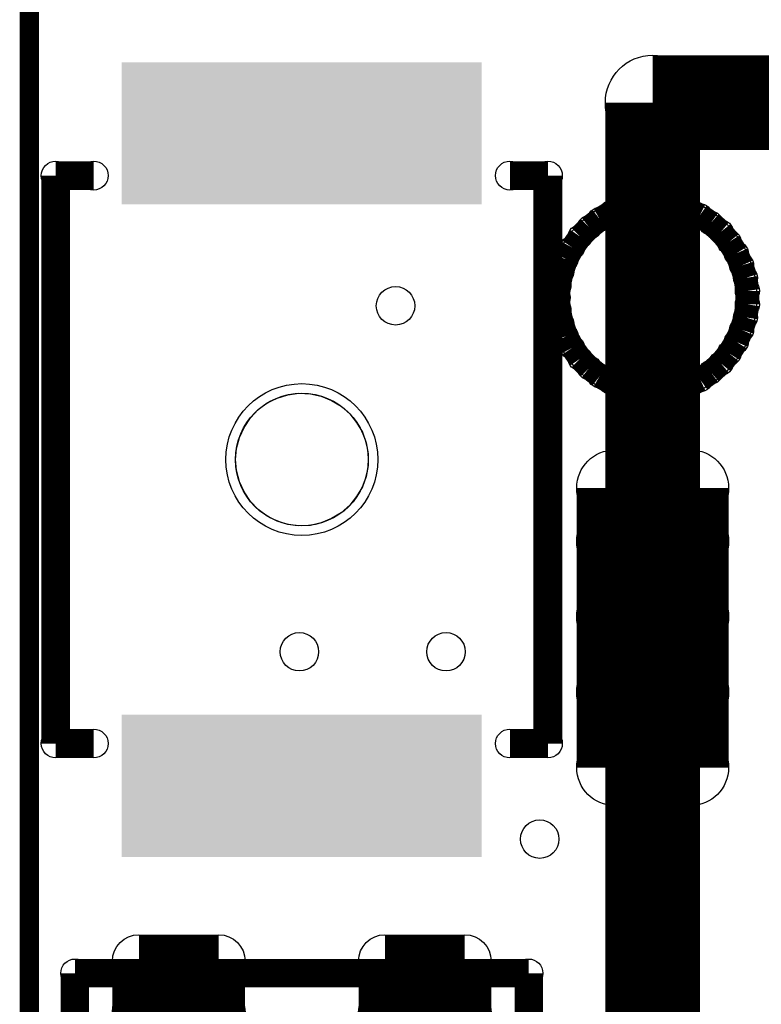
# Model space of a CAD drawing. Extents: x 0 to 23.9, y 0 to 20.7.
# Tile 47 of 127: x 1.2 to 5.2, y 12.3 to 17.5. Entities that reach past the tile are written whole.
import ezdxf

# ---------------------------------------------------------------- set-up
doc = ezdxf.new("R2010")
doc.units = 0
doc.layers.get('0').update_dxf_attribs({"linetype": 'CONTINUOUS'})
for name, color, linetype in [('SEEEDSTUDIOXIAORP2040V1_22_GTO', 10, 'CONTINUOUS'), ('SEEEDSTUDIOXIAORP2040V1_22_GTS', 9, 'CONTINUOUS'), ('SEEEDSTUDIOXIAORP2040V1_22_TXT', 12, 'CONTINUOUS')]:
    doc.layers.add(name, color=color, linetype=linetype)

# ---------------------------------------------------------------- blocks, each defined once
blk = doc.blocks.new('ROUND_13')
blk.add_circle((0, 0), 0.0635)
blk = doc.blocks.new('ROUND_7')
blk.add_circle((0, 0), 0)
blk = doc.blocks.new('ROUND_294')
blk.add_circle((0, 0), 0.0749)
blk = doc.blocks.new('ROUND_14')
blk.add_circle((0, 0), 0.0762)
blk = doc.blocks.new('ROUND_303')
blk.add_circle((0, 0), 0.2502)
blk = doc.blocks.new('RECTANGLE_314')
blk.add_solid([(0.95123, 0.37592), (0.95123, -0.37592), (-0.95123, 0.37592), (-0.95123, -0.37592)])
blk = doc.blocks.new('ROUND_277')
blk.add_circle((0, 0), 0.4013)
blk = doc.blocks.new('ROUND_278')
blk.add_circle((0, 0), 0.5512)
blk = doc.blocks.new('ROUND_316')
blk.add_circle((0, 0), 0.2007)
blk = doc.blocks.new('ROUND_317')
blk.add_circle((0, 0), 0.1397)
blk = doc.blocks.new('ROUND_300')
blk.add_circle((0, 0), 0.1016)
blk = doc.blocks.new('ROUND_274')
blk.add_circle((0, 0), 0.3505)
blk = doc.blocks.new('ROUND_320')
blk.add_circle((0, 0), 0.5004)

msp = doc.modelspace()

# ---------------------------------------------------------------- linework, layer by layer
at = {"layer": 'SEEEDSTUDIOXIAORP2040V1_22_GTO'}
for points, const_width in [([(1.28524, 18.0086), (1.28524, 4.2926)], 0.1016), ([(4.57962, 17.10182), (4.57962, 5.09778)], 0.50038), ([(14.81582, 17.10182), (4.57962, 17.10182)], 0.50038), ([(1.6256, 16.71574), (1.42494, 16.71574)], 0.1524), ([(1.42494, 16.71574), (1.42494, 13.71346)], 0.1524), ([(4.0259, 16.71574), (3.82524, 16.71574)], 0.1524), ([(4.0259, 13.71346), (4.0259, 16.71574)], 0.1524), ([(4.36118, 16.52016), (4.42468, 16.54556)], 0.127), ([(4.42468, 16.54556), (4.49326, 16.56334)], 0.127), ([(4.49326, 16.56334), (4.56184, 16.57096)], 0.127), ([(4.56184, 16.57096), (4.63296, 16.56842)], 0.127), ([(4.63296, 16.56842), (4.70154, 16.55572)], 0.127), ([(4.70154, 16.55572), (4.76758, 16.5354)], 0.127), ([(4.30022, 16.4846), (4.36118, 16.52016)], 0.127), ([(4.76758, 16.5354), (4.82854, 16.50492)], 0.127), ([(4.82854, 16.50492), (4.88696, 16.46428)], 0.127), ([(4.19608, 16.39316), (4.24434, 16.44142)], 0.127), ([(4.24434, 16.44142), (4.30022, 16.4846)], 0.127), ([(4.88696, 16.46428), (4.9403, 16.41856)], 0.127), ([(4.15544, 16.33474), (4.19608, 16.39316)], 0.127), ([(4.9403, 16.41856), (4.98348, 16.36522)], 0.127), ([(4.12242, 16.27378), (4.15544, 16.33474)], 0.127), ([(4.98348, 16.36522), (5.02158, 16.30426)], 0.127), ([(5.02158, 16.30426), (5.04952, 16.24076)], 0.127), ([(4.09956, 16.20774), (4.12242, 16.27378)], 0.127), ([(5.04952, 16.24076), (5.06984, 16.17472)], 0.127), ([(4.08432, 16.13916), (4.09956, 16.20774)], 0.127), ([(4.07924, 16.07058), (4.08432, 16.13916)], 0.127), ([(5.06984, 16.17472), (5.08, 16.10614)], 0.127), ([(5.08, 16.10614), (5.08, 16.03502)], 0.127), ([(4.08432, 16.002), (4.07924, 16.07058)], 0.127), ([(5.08, 16.03502), (5.06984, 15.96644)], 0.127), ([(4.09956, 15.93342), (4.08432, 16.002)], 0.127), ([(4.12242, 15.86738), (4.09956, 15.93342)], 0.127), ([(5.06984, 15.96644), (5.04952, 15.9004)], 0.127), ([(4.15544, 15.80642), (4.12242, 15.86738)], 0.127), ([(5.04952, 15.9004), (5.02158, 15.8369)], 0.127), ([(5.02158, 15.8369), (4.98348, 15.77594)], 0.127), ([(4.19608, 15.748), (4.15544, 15.80642)], 0.127), ([(4.98348, 15.77594), (4.9403, 15.7226)], 0.127), ([(4.24434, 15.69974), (4.19608, 15.748)], 0.127), ([(4.9403, 15.7226), (4.88696, 15.67688)], 0.127), ([(4.30022, 15.65656), (4.24434, 15.69974)], 0.127), ([(4.36118, 15.621), (4.30022, 15.65656)], 0.127), ([(4.88696, 15.67688), (4.83108, 15.63624)], 0.127), ([(4.42468, 15.5956), (4.36118, 15.621)], 0.127), ([(4.76758, 15.60576), (4.70154, 15.58544)], 0.127), ([(4.83108, 15.63624), (4.76758, 15.60576)], 0.127), ([(4.49326, 15.57782), (4.42468, 15.5956)], 0.127), ([(4.56184, 15.5702), (4.49326, 15.57782)], 0.127), ([(4.63296, 15.57274), (4.56184, 15.5702)], 0.127), ([(4.70154, 15.58544), (4.63296, 15.57274)], 0.127), ([(1.42494, 13.71346), (1.6256, 13.71346)], 0.1524), ([(3.82524, 13.71346), (4.0259, 13.71346)], 0.1524), ([(1.52654, 9.80186), (1.52654, 12.49934)], 0.14986), ([(1.52654, 12.49934), (3.9243, 12.49934)], 0.14986), ([(3.9243, 12.49934), (3.9243, 9.80186)], 0.14986)]:
    msp.add_lwpolyline(points, dxfattribs=dict(at, const_width=const_width))
for points in [[(4.42468, 16.54556), (4.49326, 16.56334)], [(4.49326, 16.56334), (4.56184, 16.57096)], [(4.56184, 16.57096), (4.63296, 16.56842)], [(4.63296, 16.56842), (4.70154, 16.55572)], [(4.70154, 16.55572), (4.76758, 16.5354)], [(4.30022, 16.4846), (4.36118, 16.52016)], [(4.36118, 16.52016), (4.42468, 16.54556)], [(4.76758, 16.5354), (4.82854, 16.50492)], [(4.82854, 16.50492), (4.88696, 16.46428)], [(4.24434, 16.44142), (4.30022, 16.4846)], [(4.88696, 16.46428), (4.9403, 16.41856)], [(4.19608, 16.39316), (4.24434, 16.44142)], [(4.9403, 16.41856), (4.98348, 16.36522)], [(4.15544, 16.33474), (4.19608, 16.39316)], [(4.98348, 16.36522), (5.02158, 16.30426)], [(4.12242, 16.27378), (4.15544, 16.33474)], [(5.02158, 16.30426), (5.04952, 16.24076)], [(4.09956, 16.20774), (4.12242, 16.27378)], [(5.04952, 16.24076), (5.06984, 16.17472)], [(4.08432, 16.13916), (4.09956, 16.20774)], [(4.07924, 16.07058), (4.08432, 16.13916)], [(5.06984, 16.17472), (5.08, 16.10614)], [(5.08, 16.10614), (5.08, 16.03502)], [(4.08432, 16.002), (4.07924, 16.07058)], [(5.08, 16.03502), (5.06984, 15.96644)], [(4.09956, 15.93342), (4.08432, 16.002)], [(4.12242, 15.86738), (4.09956, 15.93342)], [(5.06984, 15.96644), (5.04952, 15.9004)], [(5.04952, 15.9004), (5.02158, 15.8369)], [(4.15544, 15.80642), (4.12242, 15.86738)], [(5.02158, 15.8369), (4.98348, 15.77594)], [(4.19608, 15.748), (4.15544, 15.80642)], [(4.98348, 15.77594), (4.9403, 15.7226)], [(4.24434, 15.69974), (4.19608, 15.748)], [(4.9403, 15.7226), (4.88696, 15.67688)], [(4.30022, 15.65656), (4.24434, 15.69974)], [(4.88696, 15.67688), (4.83108, 15.63624)], [(4.36118, 15.621), (4.30022, 15.65656)], [(4.42468, 15.5956), (4.36118, 15.621)], [(4.83108, 15.63624), (4.76758, 15.60576)], [(2.65176, 15.5575), (2.71018, 15.56512)], [(2.71018, 15.56512), (2.77114, 15.56258)], [(4.49326, 15.57782), (4.42468, 15.5956)], [(4.56184, 15.5702), (4.49326, 15.57782)], [(4.63296, 15.57274), (4.56184, 15.5702)], [(4.70154, 15.58544), (4.63296, 15.57274)], [(4.76758, 15.60576), (4.70154, 15.58544)], [(2.49428, 15.47876), (2.54254, 15.51432)], [(2.54254, 15.51432), (2.59588, 15.53972)], [(2.59588, 15.53972), (2.65176, 15.5575)], [(2.77114, 15.56258), (2.82702, 15.54988)], [(2.82702, 15.54988), (2.8829, 15.52702)], [(2.8829, 15.52702), (2.9337, 15.49654)], [(2.45364, 15.43558), (2.49428, 15.47876)], [(2.9337, 15.49654), (2.97942, 15.4559)], [(2.42062, 15.38478), (2.45364, 15.43558)], [(2.97942, 15.4559), (3.01498, 15.41018)], [(3.01498, 15.41018), (3.04546, 15.35938)], [(2.39522, 15.33144), (2.42062, 15.38478)], [(3.04546, 15.35938), (3.06578, 15.3035)], [(2.37998, 15.27302), (2.39522, 15.33144)], [(3.06578, 15.3035), (3.07594, 15.24508)], [(2.3749, 15.2146), (2.37998, 15.27302)], [(2.37998, 15.15618), (2.3749, 15.2146)], [(3.07594, 15.24508), (3.07594, 15.18412)], [(2.39522, 15.09776), (2.37998, 15.15618)], [(3.07594, 15.18412), (3.06578, 15.1257)], [(2.42062, 15.04442), (2.39522, 15.09776)], [(3.06578, 15.1257), (3.04546, 15.06982)], [(2.45364, 14.99362), (2.42062, 15.04442)], [(3.04546, 15.06982), (3.01498, 15.01902)], [(2.49428, 14.95044), (2.45364, 14.99362)], [(3.01498, 15.01902), (2.97942, 14.9733)], [(2.54254, 14.91488), (2.49428, 14.95044)], [(2.97942, 14.9733), (2.9337, 14.93266)], [(2.59588, 14.88948), (2.54254, 14.91488)], [(2.65176, 14.8717), (2.59588, 14.88948)], [(2.8829, 14.90218), (2.82702, 14.87932)], [(2.9337, 14.93266), (2.8829, 14.90218)], [(2.71018, 14.86408), (2.65176, 14.8717)], [(2.77114, 14.86662), (2.71018, 14.86408)], [(2.82702, 14.87932), (2.77114, 14.86662)]]:
    msp.add_lwpolyline(points, dxfattribs=at)
at = {"layer": 'SEEEDSTUDIOXIAORP2040V1_22_GTS'}
for points, const_width in [([(1.28524, 18.0086), (1.28524, 4.2926)], 0.1016), ([(4.36118, 16.52016), (4.42468, 16.54556)], 0.127), ([(4.42468, 16.54556), (4.49326, 16.56334)], 0.127), ([(4.49326, 16.56334), (4.56184, 16.57096)], 0.127), ([(4.56184, 16.57096), (4.63296, 16.56842)], 0.127), ([(4.63296, 16.56842), (4.70154, 16.55572)], 0.127), ([(4.70154, 16.55572), (4.76758, 16.5354)], 0.127), ([(4.30022, 16.4846), (4.36118, 16.52016)], 0.127), ([(4.76758, 16.5354), (4.82854, 16.50492)], 0.127), ([(4.82854, 16.50492), (4.88696, 16.46428)], 0.127), ([(4.19608, 16.39316), (4.24434, 16.44142)], 0.127), ([(4.24434, 16.44142), (4.30022, 16.4846)], 0.127), ([(4.88696, 16.46428), (4.9403, 16.41856)], 0.127), ([(4.15544, 16.33474), (4.19608, 16.39316)], 0.127), ([(4.9403, 16.41856), (4.98348, 16.36522)], 0.127), ([(4.12242, 16.27378), (4.15544, 16.33474)], 0.127), ([(4.98348, 16.36522), (5.02158, 16.30426)], 0.127), ([(5.02158, 16.30426), (5.04952, 16.24076)], 0.127), ([(4.09956, 16.20774), (4.12242, 16.27378)], 0.127), ([(5.04952, 16.24076), (5.06984, 16.17472)], 0.127), ([(4.08432, 16.13916), (4.09956, 16.20774)], 0.127), ([(4.07924, 16.07058), (4.08432, 16.13916)], 0.127), ([(5.06984, 16.17472), (5.08, 16.10614)], 0.127), ([(5.08, 16.10614), (5.08, 16.03502)], 0.127), ([(4.08432, 16.002), (4.07924, 16.07058)], 0.127), ([(5.08, 16.03502), (5.06984, 15.96644)], 0.127), ([(4.09956, 15.93342), (4.08432, 16.002)], 0.127), ([(4.12242, 15.86738), (4.09956, 15.93342)], 0.127), ([(5.06984, 15.96644), (5.04952, 15.9004)], 0.127), ([(4.15544, 15.80642), (4.12242, 15.86738)], 0.127), ([(5.04952, 15.9004), (5.02158, 15.8369)], 0.127), ([(5.02158, 15.8369), (4.98348, 15.77594)], 0.127), ([(4.19608, 15.748), (4.15544, 15.80642)], 0.127), ([(4.98348, 15.77594), (4.9403, 15.7226)], 0.127), ([(4.24434, 15.69974), (4.19608, 15.748)], 0.127), ([(4.9403, 15.7226), (4.88696, 15.67688)], 0.127), ([(4.30022, 15.65656), (4.24434, 15.69974)], 0.127), ([(4.36118, 15.621), (4.30022, 15.65656)], 0.127), ([(4.88696, 15.67688), (4.83108, 15.63624)], 0.127), ([(4.42468, 15.5956), (4.36118, 15.621)], 0.127), ([(4.76758, 15.60576), (4.70154, 15.58544)], 0.127), ([(4.83108, 15.63624), (4.76758, 15.60576)], 0.127), ([(4.49326, 15.57782), (4.42468, 15.5956)], 0.127), ([(4.56184, 15.5702), (4.49326, 15.57782)], 0.127), ([(4.63296, 15.57274), (4.56184, 15.5702)], 0.127), ([(4.70154, 15.58544), (4.63296, 15.57274)], 0.127), ([(4.37896, 13.58646), (4.37896, 15.06474)], 0.40132), ([(4.37896, 15.06474), (4.78028, 15.06474)], 0.40132), ([(4.78028, 15.06474), (4.78028, 13.58646)], 0.40132), ([(4.78028, 14.7828), (4.37896, 14.7828)], 0.40132), ([(4.37896, 14.38402), (4.78028, 14.38402)], 0.40132), ([(4.78028, 13.98524), (4.37896, 13.98524)], 0.40132), ([(4.78028, 13.58646), (4.37896, 13.58646)], 0.40132), ([(1.86436, 11.73988), (1.86436, 12.56284)], 0.2794), ([(1.86436, 12.56284), (2.286, 12.56284)], 0.2794), ([(2.286, 12.56284), (2.286, 11.73988)], 0.2794), ([(3.16484, 12.56284), (3.16484, 11.73988)], 0.2794), ([(3.16484, 12.56284), (3.58648, 12.56284)], 0.2794), ([(3.58648, 12.56284), (3.58648, 11.73988)], 0.2794), ([(2.286, 12.2936), (1.86436, 12.2936)], 0.2794), ([(3.58648, 12.2936), (3.16484, 12.2936)], 0.2794)]:
    msp.add_lwpolyline(points, dxfattribs=dict(at, const_width=const_width))
for points in [[(4.42468, 16.54556), (4.49326, 16.56334)], [(4.49326, 16.56334), (4.56184, 16.57096)], [(4.56184, 16.57096), (4.63296, 16.56842)], [(4.63296, 16.56842), (4.70154, 16.55572)], [(4.70154, 16.55572), (4.76758, 16.5354)], [(4.30022, 16.4846), (4.36118, 16.52016)], [(4.36118, 16.52016), (4.42468, 16.54556)], [(4.76758, 16.5354), (4.82854, 16.50492)], [(4.82854, 16.50492), (4.88696, 16.46428)], [(4.24434, 16.44142), (4.30022, 16.4846)], [(4.88696, 16.46428), (4.9403, 16.41856)], [(4.19608, 16.39316), (4.24434, 16.44142)], [(4.9403, 16.41856), (4.98348, 16.36522)], [(4.15544, 16.33474), (4.19608, 16.39316)], [(4.98348, 16.36522), (5.02158, 16.30426)], [(4.12242, 16.27378), (4.15544, 16.33474)], [(5.02158, 16.30426), (5.04952, 16.24076)], [(4.09956, 16.20774), (4.12242, 16.27378)], [(5.04952, 16.24076), (5.06984, 16.17472)], [(4.08432, 16.13916), (4.09956, 16.20774)], [(4.07924, 16.07058), (4.08432, 16.13916)], [(5.06984, 16.17472), (5.08, 16.10614)], [(5.08, 16.10614), (5.08, 16.03502)], [(4.08432, 16.002), (4.07924, 16.07058)], [(5.08, 16.03502), (5.06984, 15.96644)], [(4.09956, 15.93342), (4.08432, 16.002)], [(4.12242, 15.86738), (4.09956, 15.93342)], [(5.06984, 15.96644), (5.04952, 15.9004)], [(5.04952, 15.9004), (5.02158, 15.8369)], [(4.15544, 15.80642), (4.12242, 15.86738)], [(5.02158, 15.8369), (4.98348, 15.77594)], [(4.19608, 15.748), (4.15544, 15.80642)], [(4.98348, 15.77594), (4.9403, 15.7226)], [(4.24434, 15.69974), (4.19608, 15.748)], [(4.9403, 15.7226), (4.88696, 15.67688)], [(4.30022, 15.65656), (4.24434, 15.69974)], [(4.88696, 15.67688), (4.83108, 15.63624)], [(4.36118, 15.621), (4.30022, 15.65656)], [(4.42468, 15.5956), (4.36118, 15.621)], [(4.83108, 15.63624), (4.76758, 15.60576)], [(2.65176, 15.5575), (2.71018, 15.56512)], [(2.71018, 15.56512), (2.77114, 15.56258)], [(4.49326, 15.57782), (4.42468, 15.5956)], [(4.56184, 15.5702), (4.49326, 15.57782)], [(4.63296, 15.57274), (4.56184, 15.5702)], [(4.70154, 15.58544), (4.63296, 15.57274)], [(4.76758, 15.60576), (4.70154, 15.58544)], [(2.49428, 15.47876), (2.54254, 15.51432)], [(2.54254, 15.51432), (2.59588, 15.53972)], [(2.59588, 15.53972), (2.65176, 15.5575)], [(2.77114, 15.56258), (2.82702, 15.54988)], [(2.82702, 15.54988), (2.8829, 15.52702)], [(2.8829, 15.52702), (2.9337, 15.49654)], [(2.45364, 15.43558), (2.49428, 15.47876)], [(2.9337, 15.49654), (2.97942, 15.4559)], [(2.42062, 15.38478), (2.45364, 15.43558)], [(2.97942, 15.4559), (3.01498, 15.41018)], [(3.01498, 15.41018), (3.04546, 15.35938)], [(2.39522, 15.33144), (2.42062, 15.38478)], [(3.04546, 15.35938), (3.06578, 15.3035)], [(2.37998, 15.27302), (2.39522, 15.33144)], [(3.06578, 15.3035), (3.07594, 15.24508)], [(2.3749, 15.2146), (2.37998, 15.27302)], [(2.37998, 15.15618), (2.3749, 15.2146)], [(3.07594, 15.24508), (3.07594, 15.18412)], [(2.39522, 15.09776), (2.37998, 15.15618)], [(3.07594, 15.18412), (3.06578, 15.1257)], [(2.42062, 15.04442), (2.39522, 15.09776)], [(3.06578, 15.1257), (3.04546, 15.06982)], [(2.45364, 14.99362), (2.42062, 15.04442)], [(3.04546, 15.06982), (3.01498, 15.01902)], [(2.49428, 14.95044), (2.45364, 14.99362)], [(3.01498, 15.01902), (2.97942, 14.9733)], [(2.54254, 14.91488), (2.49428, 14.95044)], [(2.97942, 14.9733), (2.9337, 14.93266)], [(2.59588, 14.88948), (2.54254, 14.91488)], [(2.65176, 14.8717), (2.59588, 14.88948)], [(2.8829, 14.90218), (2.82702, 14.87932)], [(2.9337, 14.93266), (2.8829, 14.90218)], [(2.71018, 14.86408), (2.65176, 14.8717)], [(2.77114, 14.86662), (2.71018, 14.86408)], [(2.82702, 14.87932), (2.77114, 14.86662)]]:
    msp.add_lwpolyline(points, dxfattribs=at)

# ---------------------------------------------------------------- block references
at = {"layer": 'SEEEDSTUDIOXIAORP2040V1_22_GTO'}
for name, p in [('ROUND_303', (4.57962, 17.10182)), ('ROUND_303', (4.57962, 17.10182)), ('ROUND_14', (1.42494, 16.71574)), ('ROUND_14', (1.6256, 16.71574)), ('ROUND_14', (3.82524, 16.71574)), ('ROUND_14', (4.0259, 16.71574)), ('ROUND_13', (4.42468, 16.54556)), ('ROUND_13', (4.49326, 16.56334)), ('ROUND_13', (4.56184, 16.57096)), ('ROUND_13', (4.63296, 16.56842)), ('ROUND_13', (4.70154, 16.55572)), ('ROUND_7', (4.56184, 16.57096)), ('ROUND_7', (4.63296, 16.56842)), ('ROUND_7', (4.49326, 16.56334)), ('ROUND_7', (4.70154, 16.55572)), ('ROUND_13', (4.36118, 16.52016)), ('ROUND_13', (4.76758, 16.5354)), ('ROUND_13', (4.82854, 16.50492)), ('ROUND_7', (4.42468, 16.54556)), ('ROUND_7', (4.76758, 16.5354)), ('ROUND_7', (4.36118, 16.52016)), ('ROUND_7', (4.82854, 16.50492)), ('ROUND_13', (4.24434, 16.44142)), ('ROUND_13', (4.30022, 16.4846)), ('ROUND_13', (4.88696, 16.46428)), ('ROUND_7', (4.30022, 16.4846)), ('ROUND_7', (4.88696, 16.46428)), ('ROUND_13', (4.19608, 16.39316)), ('ROUND_13', (4.9403, 16.41856)), ('ROUND_7', (4.24434, 16.44142)), ('ROUND_7', (4.9403, 16.41856)), ('ROUND_13', (4.15544, 16.33474)), ('ROUND_13', (4.98348, 16.36522)), ('ROUND_7', (4.19608, 16.39316)), ('ROUND_7', (4.98348, 16.36522)), ('ROUND_13', (5.02158, 16.30426)), ('ROUND_7', (4.15544, 16.33474)), ('ROUND_7', (5.02158, 16.30426)), ('ROUND_13', (4.12242, 16.27378)), ('ROUND_13', (5.04952, 16.24076)), ('ROUND_7', (4.12242, 16.27378)), ('ROUND_7', (5.04952, 16.24076)), ('ROUND_13', (4.09956, 16.20774)), ('ROUND_7', (4.09956, 16.20774)), ('ROUND_13', (4.08432, 16.13916)), ('ROUND_13', (5.06984, 16.17472)), ('ROUND_7', (5.06984, 16.17472)), ('ROUND_7', (4.08432, 16.13916)), ('ROUND_13', (5.08, 16.10614)), ('ROUND_7', (5.08, 16.10614)), ('ROUND_13', (4.07924, 16.07058)), ('ROUND_13', (4.07924, 16.07058)), ('ROUND_13', (5.08, 16.03502)), ('ROUND_7', (4.07924, 16.07058)), ('ROUND_7', (4.07924, 16.07058)), ('ROUND_7', (5.08, 16.03502)), ('ROUND_13', (4.08432, 16.002)), ('ROUND_7', (4.08432, 16.002)), ('ROUND_13', (4.09956, 15.93342)), ('ROUND_13', (5.06984, 15.96644)), ('ROUND_7', (5.06984, 15.96644)), ('ROUND_7', (4.09956, 15.93342)), ('ROUND_13', (4.12242, 15.86738)), ('ROUND_13', (5.04952, 15.9004)), ('ROUND_7', (5.04952, 15.9004)), ('ROUND_13', (5.02158, 15.8369)), ('ROUND_7', (4.12242, 15.86738)), ('ROUND_7', (5.02158, 15.8369)), ('ROUND_13', (4.15544, 15.80642)), ('ROUND_13', (4.98348, 15.77594)), ('ROUND_7', (4.15544, 15.80642)), ('ROUND_7', (4.98348, 15.77594)), ('ROUND_13', (4.19608, 15.748)), ('ROUND_13', (4.9403, 15.7226)), ('ROUND_7', (4.19608, 15.748)), ('ROUND_7', (4.9403, 15.7226)), ('ROUND_13', (4.24434, 15.69974)), ('ROUND_13', (4.30022, 15.65656)), ('ROUND_13', (4.88696, 15.67688)), ('ROUND_7', (4.24434, 15.69974)), ('ROUND_7', (4.88696, 15.67688)), ('ROUND_13', (4.36118, 15.621)), ('ROUND_13', (4.76758, 15.60576)), ('ROUND_13', (4.83108, 15.63624)), ('ROUND_7', (4.30022, 15.65656)), ('ROUND_7', (4.83108, 15.63624)), ('ROUND_7', (4.36118, 15.621)), ('ROUND_13', (4.42468, 15.5956)), ('ROUND_13', (4.49326, 15.57782)), ('ROUND_13', (4.56184, 15.5702)), ('ROUND_13', (4.63296, 15.57274)), ('ROUND_13', (4.70154, 15.58544)), ('ROUND_7', (4.76758, 15.60576)), ('ROUND_7', (4.42468, 15.5956)), ('ROUND_7', (4.70154, 15.58544)), ('ROUND_7', (4.49326, 15.57782)), ('ROUND_7', (4.63296, 15.57274)), ('ROUND_7', (4.56184, 15.5702)), ('ROUND_7', (2.71018, 15.56512)), ('ROUND_7', (2.77114, 15.56258)), ('ROUND_7', (2.65176, 15.5575)), ('ROUND_7', (2.82702, 15.54988)), ('ROUND_7', (2.59588, 15.53972)), ('ROUND_7', (2.8829, 15.52702)), ('ROUND_7', (2.54254, 15.51432)), ('ROUND_7', (2.9337, 15.49654)), ('ROUND_7', (2.49428, 15.47876)), ('ROUND_7', (2.97942, 15.4559)), ('ROUND_7', (2.45364, 15.43558)), ('ROUND_7', (3.01498, 15.41018)), ('ROUND_7', (2.42062, 15.38478)), ('ROUND_7', (3.04546, 15.35938)), ('ROUND_7', (2.39522, 15.33144)), ('ROUND_7', (3.06578, 15.3035)), ('ROUND_7', (2.37998, 15.27302)), ('ROUND_7', (3.07594, 15.24508)), ('ROUND_7', (2.3749, 15.2146)), ('ROUND_7', (2.3749, 15.2146)), ('ROUND_7', (3.07594, 15.18412)), ('ROUND_7', (2.37998, 15.15618)), ('ROUND_7', (3.06578, 15.1257)), ('ROUND_7', (2.39522, 15.09776)), ('ROUND_7', (3.04546, 15.06982)), ('ROUND_7', (2.42062, 15.04442)), ('ROUND_7', (3.01498, 15.01902)), ('ROUND_7', (2.45364, 14.99362)), ('ROUND_7', (2.97942, 14.9733)), ('ROUND_7', (2.49428, 14.95044)), ('ROUND_7', (2.9337, 14.93266)), ('ROUND_7', (2.54254, 14.91488)), ('ROUND_7', (2.8829, 14.90218)), ('ROUND_7', (2.59588, 14.88948)), ('ROUND_7', (2.82702, 14.87932)), ('ROUND_7', (2.65176, 14.8717)), ('ROUND_7', (2.77114, 14.86662)), ('ROUND_7', (2.71018, 14.86408)), ('ROUND_14', (1.42494, 13.71346)), ('ROUND_14', (1.6256, 13.71346)), ('ROUND_14', (3.82524, 13.71346)), ('ROUND_14', (4.0259, 13.71346)), ('ROUND_294', (1.52654, 12.49934)), ('ROUND_294', (3.9243, 12.49934))]:
    msp.add_blockref(name, p, dxfattribs=at)
at = {"layer": 'SEEEDSTUDIOXIAORP2040V1_22_GTS'}
for name, p in [('RECTANGLE_314', (2.72542, 16.93926)), ('ROUND_278', (4.57962, 16.07058)), ('ROUND_13', (4.42468, 16.54556)), ('ROUND_13', (4.49326, 16.56334)), ('ROUND_13', (4.56184, 16.57096)), ('ROUND_13', (4.63296, 16.56842)), ('ROUND_13', (4.70154, 16.55572)), ('ROUND_7', (4.56184, 16.57096)), ('ROUND_7', (4.63296, 16.56842)), ('ROUND_7', (4.49326, 16.56334)), ('ROUND_7', (4.70154, 16.55572)), ('ROUND_13', (4.36118, 16.52016)), ('ROUND_13', (4.76758, 16.5354)), ('ROUND_13', (4.82854, 16.50492)), ('ROUND_7', (4.42468, 16.54556)), ('ROUND_7', (4.76758, 16.5354)), ('ROUND_7', (4.36118, 16.52016)), ('ROUND_7', (4.82854, 16.50492)), ('ROUND_13', (4.24434, 16.44142)), ('ROUND_13', (4.30022, 16.4846)), ('ROUND_13', (4.88696, 16.46428)), ('ROUND_7', (4.30022, 16.4846)), ('ROUND_7', (4.88696, 16.46428)), ('ROUND_13', (4.19608, 16.39316)), ('ROUND_13', (4.9403, 16.41856)), ('ROUND_7', (4.24434, 16.44142)), ('ROUND_7', (4.9403, 16.41856)), ('ROUND_13', (4.15544, 16.33474)), ('ROUND_13', (4.98348, 16.36522)), ('ROUND_7', (4.19608, 16.39316)), ('ROUND_7', (4.98348, 16.36522)), ('ROUND_13', (5.02158, 16.30426)), ('ROUND_7', (4.15544, 16.33474)), ('ROUND_7', (5.02158, 16.30426)), ('ROUND_13', (4.12242, 16.27378)), ('ROUND_13', (5.04952, 16.24076)), ('ROUND_7', (4.12242, 16.27378)), ('ROUND_7', (5.04952, 16.24076)), ('ROUND_13', (4.09956, 16.20774)), ('ROUND_7', (4.09956, 16.20774)), ('ROUND_13', (4.08432, 16.13916)), ('ROUND_13', (5.06984, 16.17472)), ('ROUND_7', (5.06984, 16.17472)), ('ROUND_7', (4.08432, 16.13916)), ('ROUND_13', (5.08, 16.10614)), ('ROUND_7', (5.08, 16.10614)), ('ROUND_13', (4.07924, 16.07058)), ('ROUND_13', (4.07924, 16.07058)), ('ROUND_13', (5.08, 16.03502)), ('ROUND_7', (4.07924, 16.07058)), ('ROUND_7', (4.07924, 16.07058)), ('ROUND_7', (5.08, 16.03502)), ('ROUND_13', (4.08432, 16.002)), ('ROUND_7', (4.08432, 16.002)), ('ROUND_13', (4.09956, 15.93342)), ('ROUND_13', (5.06984, 15.96644)), ('ROUND_7', (5.06984, 15.96644)), ('ROUND_7', (4.09956, 15.93342)), ('ROUND_13', (4.12242, 15.86738)), ('ROUND_13', (5.04952, 15.9004)), ('ROUND_7', (5.04952, 15.9004)), ('ROUND_13', (5.02158, 15.8369)), ('ROUND_7', (4.12242, 15.86738)), ('ROUND_7', (5.02158, 15.8369)), ('ROUND_13', (4.15544, 15.80642)), ('ROUND_13', (4.98348, 15.77594)), ('ROUND_7', (4.15544, 15.80642)), ('ROUND_7', (4.98348, 15.77594)), ('ROUND_13', (4.19608, 15.748)), ('ROUND_13', (4.9403, 15.7226)), ('ROUND_7', (4.19608, 15.748)), ('ROUND_7', (4.9403, 15.7226)), ('ROUND_13', (4.24434, 15.69974)), ('ROUND_13', (4.30022, 15.65656)), ('ROUND_13', (4.88696, 15.67688)), ('ROUND_7', (4.24434, 15.69974)), ('ROUND_7', (4.88696, 15.67688)), ('ROUND_13', (4.36118, 15.621)), ('ROUND_13', (4.76758, 15.60576)), ('ROUND_13', (4.83108, 15.63624)), ('ROUND_7', (4.30022, 15.65656)), ('ROUND_7', (4.83108, 15.63624)), ('ROUND_7', (4.36118, 15.621)), ('ROUND_277', (2.72542, 15.2146)), ('ROUND_13', (4.42468, 15.5956)), ('ROUND_13', (4.49326, 15.57782)), ('ROUND_13', (4.56184, 15.5702)), ('ROUND_13', (4.63296, 15.57274)), ('ROUND_13', (4.70154, 15.58544)), ('ROUND_7', (4.76758, 15.60576)), ('ROUND_7', (4.42468, 15.5956)), ('ROUND_7', (4.70154, 15.58544)), ('ROUND_7', (4.49326, 15.57782)), ('ROUND_7', (4.63296, 15.57274)), ('ROUND_7', (4.56184, 15.5702)), ('ROUND_7', (2.71018, 15.56512)), ('ROUND_7', (2.77114, 15.56258)), ('ROUND_7', (2.65176, 15.5575)), ('ROUND_7', (2.82702, 15.54988)), ('ROUND_7', (2.59588, 15.53972)), ('ROUND_7', (2.8829, 15.52702)), ('ROUND_7', (2.54254, 15.51432)), ('ROUND_7', (2.9337, 15.49654)), ('ROUND_7', (2.49428, 15.47876)), ('ROUND_7', (2.97942, 15.4559)), ('ROUND_7', (2.45364, 15.43558)), ('ROUND_7', (3.01498, 15.41018)), ('ROUND_7', (2.42062, 15.38478)), ('ROUND_7', (3.04546, 15.35938)), ('ROUND_7', (2.39522, 15.33144)), ('ROUND_7', (3.06578, 15.3035)), ('ROUND_7', (2.37998, 15.27302)), ('ROUND_316', (4.37896, 15.06474)), ('ROUND_316', (4.78028, 15.06474)), ('ROUND_7', (3.07594, 15.24508)), ('ROUND_7', (2.3749, 15.2146)), ('ROUND_7', (2.3749, 15.2146)), ('ROUND_7', (3.07594, 15.18412)), ('ROUND_7', (2.37998, 15.15618)), ('ROUND_7', (3.06578, 15.1257)), ('ROUND_7', (2.39522, 15.09776)), ('ROUND_7', (3.04546, 15.06982)), ('ROUND_7', (2.42062, 15.04442)), ('ROUND_7', (3.01498, 15.01902)), ('ROUND_7', (2.45364, 14.99362)), ('ROUND_7', (2.97942, 14.9733)), ('ROUND_7', (2.49428, 14.95044)), ('ROUND_316', (4.37896, 14.7828)), ('ROUND_316', (4.78028, 14.7828)), ('ROUND_7', (2.9337, 14.93266)), ('ROUND_7', (2.54254, 14.91488)), ('ROUND_7', (2.8829, 14.90218)), ('ROUND_7', (2.59588, 14.88948)), ('ROUND_7', (2.82702, 14.87932)), ('ROUND_7', (2.65176, 14.8717)), ('ROUND_7', (2.77114, 14.86662)), ('ROUND_7', (2.71018, 14.86408)), ('ROUND_316', (4.37896, 14.38402)), ('ROUND_316', (4.78028, 14.38402)), ('ROUND_316', (4.37896, 13.98524)), ('ROUND_316', (4.78028, 13.98524)), ('RECTANGLE_314', (2.72542, 13.48994)), ('ROUND_316', (4.37896, 13.58646)), ('ROUND_316', (4.78028, 13.58646)), ('ROUND_316', (4.78028, 13.58646)), ('ROUND_317', (1.86436, 12.56284)), ('ROUND_317', (2.286, 12.56284)), ('ROUND_317', (3.16484, 12.56284)), ('ROUND_317', (3.16484, 12.56284)), ('ROUND_317', (3.58648, 12.56284)), ('ROUND_317', (1.86436, 12.2936)), ('ROUND_317', (2.286, 12.2936)), ('ROUND_317', (3.16484, 12.2936)), ('ROUND_317', (3.58648, 12.2936))]:
    msp.add_blockref(name, p, dxfattribs=at)
at = {"layer": 'SEEEDSTUDIOXIAORP2040V1_22_TXT'}
for name, p in [('ROUND_320', (4.57962, 16.07058)), ('ROUND_300', (3.22072, 16.0274)), ('ROUND_274', (2.72542, 15.2146)), ('ROUND_300', (2.71272, 14.1986)), ('ROUND_300', (3.48742, 14.1986)), ('ROUND_300', (3.98272, 13.208))]:
    msp.add_blockref(name, p, dxfattribs=at)

doc.saveas('drawing.dxf')
